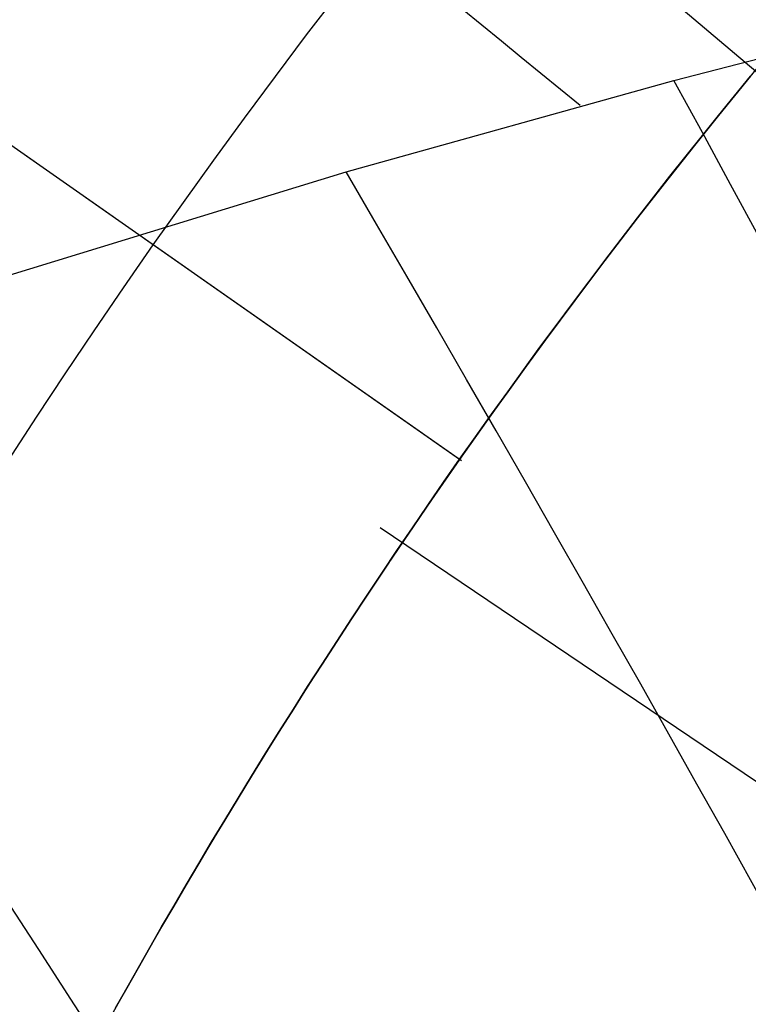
# Model space of a CAD drawing. Extents: x 35624 to 36541, y 4015 to 4839.
# Tile 89 of 150: x 36338.97 to 36340.92, y 4155.69 to 4158.32. Entities that reach past the tile are written whole.
import ezdxf

# ---------------------------------------------------------------- set-up
doc = ezdxf.new("R2010")
doc.units = 0
for name, color, linetype in [('FUSTO_INTERNO', 200, 'CONTINUOUS'), ('IGES_LEVEL_1', 4, 'CONTINUOUS'), ('PREDEFINITO', 7, 'CONTINUOUS')]:
    doc.layers.add(name, color=color, linetype=linetype)

msp = doc.modelspace()

# ---------------------------------------------------------------- linework, layer by layer
at = {"layer": 'FUSTO_INTERNO'}
for p, q in [((36340.15309530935, 4157.13949425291, -154.6564491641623), (36335.23881058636, 4160.581848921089, -154.6564491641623)), ((36340.14788693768, 4157.14312314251, -154.6564491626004), (36338.50979075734, 4158.290572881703, -154.6564491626)), ((36340.14788693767, 4157.143123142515, -206.6554839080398), (36338.50979075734, 4158.290572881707, -206.6554839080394)), ((36338.51026974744, 4158.291256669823, -156.6564254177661), (36340.14836465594, 4157.143805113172, -156.6564254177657)), ((36338.51026974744, 4158.291256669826, -198.6555076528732), (36340.14836465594, 4157.143805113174, -198.6555076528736)), ((36338.5102697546, 4158.291256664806, -162.6564254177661), (36340.14836466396, 4157.143805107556, -162.6564254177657)), ((36338.5102697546, 4158.291256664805, -204.6555076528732), (36340.14836466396, 4157.143805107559, -204.6555076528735)), ((36340.88275014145, 4158.11570119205, -156.9145238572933), (36340.92526154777, 4158.167721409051, -156.9452597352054)), ((36340.92526154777, 4158.167721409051, -162.3675911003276), (36340.88275014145, 4158.115701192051, -162.3983269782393)), ((36340.88275014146, 4158.115701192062, -198.9136060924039), (36340.92526154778, 4158.167721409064, -198.9443419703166)), ((36340.92526154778, 4158.16772140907, -204.3666733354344), (36340.88275014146, 4158.115701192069, -204.3974092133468)), ((36340.83994562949, 4158.062888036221, -156.8854086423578), (36340.88275014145, 4158.11570119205, -156.9145238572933)), ((36340.88275014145, 4158.115701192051, -162.3983269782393), (36340.83994562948, 4158.062888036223, -162.4274421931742)), ((36340.83994562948, 4158.062888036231, -198.884490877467), (36340.88275014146, 4158.115701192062, -198.9136060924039)), ((36340.88275014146, 4158.115701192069, -204.3974092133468), (36340.83994562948, 4158.062888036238, -204.4265244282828)), ((36340.79689688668, 4158.009321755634, -156.8579455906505), (36340.83994562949, 4158.062888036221, -156.8854086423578)), ((36340.83994562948, 4158.062888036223, -162.4274421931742), (36340.79689688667, 4158.00932175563, -162.4549052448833)), ((36340.79689688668, 4158.009321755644, -198.8570278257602), (36340.83994562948, 4158.062888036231, -198.884490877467)), ((36340.83994562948, 4158.062888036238, -204.4265244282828), (36340.79689688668, 4158.009321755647, -204.4539874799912)), ((36340.75371828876, 4157.955131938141, -156.8322030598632), (36340.79689688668, 4158.009321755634, -156.8579455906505)), ((36340.79689688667, 4158.00932175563, -162.4549052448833), (36340.75371828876, 4157.955131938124, -162.4806477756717)), ((36340.75371828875, 4157.955131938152, -198.8312852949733), (36340.79689688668, 4158.009321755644, -198.8570278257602)), ((36340.79689688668, 4158.009321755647, -204.4539874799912), (36340.75371828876, 4157.955131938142, -204.4797300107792)), ((36340.71043265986, 4157.900341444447, -156.8081881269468), (36340.75371828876, 4157.955131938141, -156.8322030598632)), ((36340.75371828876, 4157.955131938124, -162.4806477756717), (36340.7104326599, 4157.900341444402, -162.5046627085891)), ((36340.71043265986, 4157.900341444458, -198.807270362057), (36340.75371828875, 4157.955131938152, -198.8312852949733)), ((36340.75371828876, 4157.955131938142, -204.4797300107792), (36340.7104326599, 4157.900341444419, -204.5037449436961)), ((36340.66706282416, 4157.844973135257, -156.7859078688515), (36340.71043265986, 4157.900341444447, -156.8081881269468)), ((36340.7104326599, 4157.900341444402, -162.5046627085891), (36340.66706282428, 4157.844973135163, -162.5269429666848)), ((36340.66706282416, 4157.844973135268, -198.7849901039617), (36340.71043265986, 4157.900341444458, -198.807270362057)), ((36340.7104326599, 4157.900341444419, -204.5037449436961), (36340.66706282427, 4157.844973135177, -204.5260252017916)), ((36340.62363160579, 4157.789049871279, -156.765369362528), (36340.66706282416, 4157.844973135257, -156.7859078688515)), ((36340.66706282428, 4157.844973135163, -162.5269429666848), (36340.62363160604, 4157.7890498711, -162.5474814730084)), ((36340.62363160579, 4157.78904987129, -198.7644515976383), (36340.66706282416, 4157.844973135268, -198.7849901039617)), ((36340.66706282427, 4157.844973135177, -204.5260252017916), (36340.62363160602, 4157.789049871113, -204.5465637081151)), ((36340.58016182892, 4157.732594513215, -156.7465796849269), (36340.62363160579, 4157.789049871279, -156.765369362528)), ((36340.62363160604, 4157.7890498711, -162.5474814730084), (36340.58016182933, 4157.732594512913, -162.5662711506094)), ((36340.58016182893, 4157.732594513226, -198.745661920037), (36340.62363160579, 4157.78904987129, -198.7644515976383)), ((36340.62363160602, 4157.789049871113, -204.5465637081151), (36340.58016182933, 4157.732594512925, -204.5653533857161)), ((36340.53667631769, 4157.675629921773, -156.7295459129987), (36340.58016182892, 4157.732594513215, -156.7465796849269)), ((36340.58016182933, 4157.732594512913, -162.5662711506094), (36340.53667631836, 4157.675629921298, -162.5833049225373)), ((36340.53667631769, 4157.675629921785, -198.7286281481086), (36340.58016182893, 4157.732594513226, -198.745661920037)), ((36340.58016182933, 4157.732594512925, -204.5653533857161), (36340.53667631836, 4157.675629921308, -204.582387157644)), ((36340.49319789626, 4157.618178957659, -156.7142751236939), (36340.53667631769, 4157.675629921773, -156.7295459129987)), ((36340.53667631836, 4157.675629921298, -162.5833049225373), (36340.49319789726, 4157.618178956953, -162.5985757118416)), ((36340.49319789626, 4157.618178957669, -198.7133573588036), (36340.53667631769, 4157.675629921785, -198.7286281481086)), ((36340.53667631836, 4157.675629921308, -204.582387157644), (36340.49319789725, 4157.618178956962, -204.5976579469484)), ((36340.44974938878, 4157.560264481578, -156.7007743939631), (36340.49319789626, 4157.618178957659, -156.7142751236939)), ((36340.49319789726, 4157.618178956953, -162.5985757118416), (36340.44974939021, 4157.560264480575, -162.6120764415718)), ((36340.44974938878, 4157.560264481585, -198.6998566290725), (36340.49319789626, 4157.618178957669, -198.7133573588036)), ((36340.49319789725, 4157.618178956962, -204.5976579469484), (36340.44974939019, 4157.560264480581, -204.6111586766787)), ((36340.40635361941, 4157.501909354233, -156.6890508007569), (36340.44974938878, 4157.560264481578, -156.7007743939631)), ((36340.44974939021, 4157.560264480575, -162.6120764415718), (36340.40635362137, 4157.501909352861, -162.6238000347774)), ((36340.40635361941, 4157.501909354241, -198.688133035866), (36340.44974938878, 4157.560264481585, -198.6998566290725)), ((36340.44974939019, 4157.560264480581, -204.6111586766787), (36340.40635362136, 4157.501909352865, -204.6228822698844)), ((36340.3630334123, 4157.443136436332, -156.6791114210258), (36340.40635361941, 4157.501909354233, -156.6890508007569)), ((36340.40635362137, 4157.501909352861, -162.6238000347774), (36340.3630334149, 4157.443136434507, -162.6337394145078)), ((36340.36303341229, 4157.443136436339, -198.6781936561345), (36340.40635361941, 4157.501909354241, -198.688133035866)), ((36340.40635362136, 4157.501909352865, -204.6228822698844), (36340.36303341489, 4157.44313643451, -204.6328216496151)), ((36340.31981159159, 4157.383968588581, -156.6709633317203), (36340.3630334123, 4157.443136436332, -156.6791114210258)), ((36340.31981159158, 4157.383968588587, -198.6700455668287), (36340.36303341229, 4157.443136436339, -198.6781936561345)), ((36340.3630334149, 4157.443136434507, -162.6337394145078), (36340.31981159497, 4157.383968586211, -162.6418875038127)), ((36340.36303341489, 4157.44313643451, -204.6328216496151), (36340.31981159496, 4157.383968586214, -204.6409697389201)), ((36340.27671098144, 4157.324428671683, -156.664613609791), (36340.31981159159, 4157.383968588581, -156.6709633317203)), ((36340.27671098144, 4157.324428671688, -198.6636958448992), (36340.31981159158, 4157.383968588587, -198.6700455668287)), ((36340.31981159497, 4157.383968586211, -162.6418875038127), (36340.27671098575, 4157.324428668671, -162.6482372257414)), ((36340.31981159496, 4157.383968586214, -204.6409697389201), (36340.27671098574, 4157.324428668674, -204.6473194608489)), ((36340.23375440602, 4157.264539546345, -156.6600693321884), (36340.27671098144, 4157.324428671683, -156.664613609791)), ((36340.27671098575, 4157.324428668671, -162.6482372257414), (36340.2337544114, 4157.264539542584, -162.6527815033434)), ((36340.23375440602, 4157.26453954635, -198.6591515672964), (36340.27671098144, 4157.324428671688, -198.6636958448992)), ((36340.27671098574, 4157.324428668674, -204.6473194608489), (36340.23375441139, 4157.264539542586, -204.6518637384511)), ((36340.19096468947, 4157.204324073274, -156.6573375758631), (36340.23375440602, 4157.264539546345, -156.6600693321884)), ((36340.19096468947, 4157.204324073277, -198.656419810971), (36340.23375440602, 4157.26453954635, -198.6591515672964)), ((36340.2337544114, 4157.264539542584, -162.6527815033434), (36340.19096469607, 4157.204324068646, -162.6555132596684)), ((36340.23375441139, 4157.264539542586, -204.6518637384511), (36340.19096469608, 4157.204324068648, -204.6545954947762)), ((36340.19096469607, 4157.204324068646, -162.6555132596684), (36340.14788694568, 4157.143123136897, -162.656425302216)), ((36340.19096469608, 4157.204324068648, -204.6545954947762), (36340.14788694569, 4157.143123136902, -204.6555075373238)), ((36340.14836465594, 4157.143805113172, -156.6564254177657), (36340.19096468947, 4157.204324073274, -156.6573375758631)), ((36340.14836465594, 4157.143805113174, -198.6555076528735), (36340.19096468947, 4157.204324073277, -198.656419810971)), ((36340.10557057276, 4157.082422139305, -156.6573578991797), (36340.14836465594, 4157.143805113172, -156.6564254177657)), ((36340.10557057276, 4157.082422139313, -198.6564401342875), (36340.14836465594, 4157.143805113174, -198.6555076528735)), ((36340.14788694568, 4157.143123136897, -162.656425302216), (36340.10557057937, 4157.082422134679, -162.6554929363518)), ((36340.14788694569, 4157.143123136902, -204.6555075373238), (36340.10557057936, 4157.082422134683, -204.6545751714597)), ((36340.14788693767, 4157.143123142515, -206.6554839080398), (36340.14788693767, 4157.143123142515, -204.6555075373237)), ((36340.14788693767, 4157.143123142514, -198.6555077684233), (36340.14788693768, 4157.143123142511, -162.6564253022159)), ((36340.14788693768, 4157.14312314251, -156.6564255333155), (36340.14788693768, 4157.14312314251, -154.6564491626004)), ((36340.0636043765, 4157.021646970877, -156.6601091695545), (36340.10557057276, 4157.082422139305, -156.6573578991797)), ((36340.0636043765, 4157.021646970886, -198.6591914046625), (36340.10557057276, 4157.082422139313, -198.6564401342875)), ((36340.10557057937, 4157.082422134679, -162.6554929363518), (36340.06360438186, 4157.021646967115, -162.652741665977)), ((36340.10557057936, 4157.082422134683, -204.6545751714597), (36340.06360438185, 4157.021646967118, -204.6518239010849)), ((36340.02200202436, 4156.9608268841, -156.6646722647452), (36340.0636043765, 4157.021646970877, -156.6601091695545)), ((36340.02200202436, 4156.960826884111, -198.6637544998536), (36340.0636043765, 4157.021646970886, -198.6591914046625)), ((36340.06360438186, 4157.021646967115, -162.652741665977), (36340.02200202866, 4156.960826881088, -162.6481785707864)), ((36340.06360438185, 4157.021646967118, -204.6518239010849), (36340.02200202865, 4156.960826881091, -204.6472608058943)), ((36339.98077719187, 4156.899991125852, -156.6710401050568), (36340.02200202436, 4156.9608268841, -156.6646722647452)), ((36339.98077719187, 4156.899991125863, -198.6701223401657), (36340.02200202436, 4156.960826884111, -198.6637544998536)), ((36340.02200202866, 4156.960826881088, -162.6481785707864), (36339.98077719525, 4156.899991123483, -162.6418107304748)), ((36340.02200202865, 4156.960826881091, -204.6472608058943), (36339.98077719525, 4156.899991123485, -204.6408929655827)), ((36339.93994355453, 4156.83916894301, -156.6792056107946), (36339.98077719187, 4156.899991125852, -156.6710401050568)), ((36339.93994355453, 4156.839168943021, -198.6782878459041), (36339.98077719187, 4156.899991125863, -198.6701223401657)), ((36339.98077719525, 4156.899991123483, -162.6418107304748), (36339.93994355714, 4156.839168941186, -162.6336452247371)), ((36339.98077719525, 4156.899991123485, -204.6408929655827), (36339.93994355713, 4156.839168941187, -204.632727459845)), ((36339.89951478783, 4156.77838958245, -156.6891617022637), (36339.93994355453, 4156.83916894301, -156.6792056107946)), ((36339.93994355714, 4156.839168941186, -162.6336452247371), (36339.89951478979, 4156.77838958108, -162.6236891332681)), ((36339.89951478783, 4156.77838958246, -198.6882439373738), (36339.93994355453, 4156.839168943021, -198.6782878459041)), ((36339.93994355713, 4156.839168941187, -204.632727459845), (36339.89951478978, 4156.778389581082, -204.622771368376)), ((36339.85950456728, 4156.71768229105, -156.7009012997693), (36339.89951478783, 4156.77838958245, -156.6891617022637)), ((36339.89951478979, 4156.77838958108, -162.6236891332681), (36339.8595045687, 4156.717682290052, -162.6119495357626)), ((36339.85950456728, 4156.717682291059, -198.6999835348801), (36339.89951478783, 4156.77838958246, -198.6882439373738)), ((36339.89951478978, 4156.778389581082, -204.622771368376), (36339.8595045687, 4156.717682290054, -204.6110317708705)), ((36339.81992656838, 4156.657076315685, -156.7144173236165), (36339.85950456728, 4156.71768229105, -156.7009012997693)), ((36339.8595045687, 4156.717682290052, -162.6119495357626), (36339.81992656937, 4156.657076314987, -162.5984335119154)), ((36339.81992656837, 4156.657076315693, -198.7134995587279), (36339.85950456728, 4156.717682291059, -198.6999835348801)), ((36339.8595045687, 4156.717682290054, -204.6110317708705), (36339.81992656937, 4156.657076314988, -204.5975157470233)), ((36339.78079446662, 4156.596600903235, -156.7297026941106), (36339.81992656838, 4156.657076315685, -156.7144173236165)), ((36339.78079446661, 4156.59660090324, -198.7287849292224), (36339.81992656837, 4156.657076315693, -198.7134995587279)), ((36339.81992656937, 4156.657076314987, -162.5984335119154), (36339.78079446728, 4156.596600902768, -162.5831481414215)), ((36339.81992656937, 4156.657076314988, -204.5975157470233), (36339.78079446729, 4156.59660090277, -204.5822303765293)), ((36339.74212193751, 4156.536285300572, -156.7467503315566), (36339.78079446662, 4156.596600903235, -156.7297026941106)), ((36339.78079446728, 4156.596600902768, -162.5831481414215), (36339.74212193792, 4156.53628530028, -162.5661005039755)), ((36339.74212193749, 4156.536285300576, -198.7458325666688), (36339.78079446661, 4156.59660090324, -198.7287849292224)), ((36339.78079446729, 4156.59660090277, -204.5822303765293), (36339.74212193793, 4156.536285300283, -204.5651827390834)), ((36339.70392265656, 4156.476158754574, -156.7655531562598), (36339.74212193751, 4156.536285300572, -156.7467503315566)), ((36339.74212193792, 4156.53628530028, -162.5661005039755), (36339.70392265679, 4156.47615875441, -162.5472976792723)), ((36339.70392265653, 4156.476158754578, -198.7646353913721), (36339.74212193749, 4156.536285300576, -198.7458325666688)), ((36339.74212193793, 4156.536285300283, -204.5651827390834), (36339.7039226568, 4156.476158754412, -204.5463799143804)), ((36339.66621029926, 4156.41625051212, -156.7861040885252), (36339.70392265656, 4156.476158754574, -156.7655531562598)), ((36339.70392265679, 4156.47615875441, -162.5472976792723), (36339.66621029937, 4156.416250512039, -162.5267467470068)), ((36339.66621029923, 4156.416250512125, -198.7851863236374), (36339.70392265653, 4156.476158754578, -198.7646353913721)), ((36339.7039226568, 4156.476158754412, -204.5463799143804), (36339.66621029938, 4156.416250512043, -204.525828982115)), ((36339.62899854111, 4156.356589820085, -156.8083960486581), (36339.66621029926, 4156.41625051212, -156.7861040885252)), ((36339.66621029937, 4156.416250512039, -162.5267467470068), (36339.62899854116, 4156.356589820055, -162.5044547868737)), ((36339.62899854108, 4156.35658982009, -198.8074782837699), (36339.66621029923, 4156.416250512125, -198.7851863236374)), ((36339.66621029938, 4156.416250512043, -204.525828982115), (36339.62899854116, 4156.35658982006, -204.5035370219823)), ((36339.59230105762, 4156.297205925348, -156.8324219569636), (36339.62899854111, 4156.356589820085, -156.8083960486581)), ((36339.62899854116, 4156.356589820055, -162.5044547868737), (36339.59230105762, 4156.297205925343, -162.4804288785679)), ((36339.59230105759, 4156.297205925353, -198.8315041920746), (36339.62899854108, 4156.35658982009, -198.8074782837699)), ((36339.62899854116, 4156.35658982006, -204.5035370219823), (36339.59230105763, 4156.297205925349, -204.4795111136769)), ((36339.55613152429, 4156.238128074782, -156.8581747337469), (36339.59230105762, 4156.297205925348, -156.8324219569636)), ((36339.59230105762, 4156.297205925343, -162.4804288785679), (36339.55613152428, 4156.238128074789, -162.4546761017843)), ((36339.55613152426, 4156.23812807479, -198.8572569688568), (36339.59230105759, 4156.297205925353, -198.8315041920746)), ((36339.59230105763, 4156.297205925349, -204.4795111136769), (36339.55613152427, 4156.238128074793, -204.4537583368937)), ((36339.52050361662, 4156.179385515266, -156.8856472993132), (36339.55613152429, 4156.238128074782, -156.8581747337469)), ((36339.55613152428, 4156.238128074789, -162.4546761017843), (36339.52050361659, 4156.179385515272, -162.4272035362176)), ((36339.52050361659, 4156.179385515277, -198.8847295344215), (36339.55613152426, 4156.23812807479, -198.8572569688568)), ((36339.55613152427, 4156.238128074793, -204.4537583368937), (36339.5205036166, 4156.179385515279, -204.4262857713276)), ((36339.48549998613, 4156.121129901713, -156.9147713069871), (36339.52050361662, 4156.179385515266, -156.8856472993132)), ((36339.52050361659, 4156.179385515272, -162.4272035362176), (36339.48549998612, 4156.121129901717, -162.3980795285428)), ((36339.48549998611, 4156.121129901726, -198.9138535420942), (36339.52050361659, 4156.179385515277, -198.8847295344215)), ((36339.5205036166, 4156.179385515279, -204.4262857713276), (36339.48549998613, 4156.121129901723, -204.3971617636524)), ((36339.45114135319, 4156.06342075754, -156.9455152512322), (36339.48549998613, 4156.121129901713, -156.9147713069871)), ((36339.48549998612, 4156.121129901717, -162.3980795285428), (36339.45114135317, 4156.063420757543, -162.3673355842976)), ((36339.45114135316, 4156.063420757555, -198.9445974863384), (36339.48549998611, 4156.121129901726, -198.9138535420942)), ((36339.48549998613, 4156.121129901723, -204.3971617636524), (36339.45114135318, 4156.063420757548, -204.3664178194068)), ((36339.41743224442, 4156.006287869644, -156.9778602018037), (36339.45114135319, 4156.06342075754, -156.9455152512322)), ((36339.45114135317, 4156.063420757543, -162.3673355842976), (36339.41743224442, 4156.006287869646, -162.3349906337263)), ((36339.4174322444, 4156.00628786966, -198.9769424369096), (36339.45114135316, 4156.063420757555, -198.9445974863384)), ((36339.45114135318, 4156.063420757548, -204.3664178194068), (36339.41743224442, 4156.006287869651, -204.3340728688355)), ((36339.38437718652, 4155.949761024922, -157.011787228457), (36339.41743224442, 4156.006287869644, -156.9778602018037)), ((36339.41743224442, 4156.006287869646, -162.3349906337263), (36339.38437718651, 4155.949761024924, -162.3010636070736)), ((36339.3843771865, 4155.949761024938, -199.0108694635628), (36339.4174322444, 4156.00628786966, -198.9769424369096)), ((36339.41743224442, 4156.006287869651, -204.3340728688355), (36339.38437718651, 4155.949761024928, -204.3001458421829)), ((36339.35198070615, 4155.89387001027, -157.0472774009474), (36339.38437718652, 4155.949761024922, -157.011787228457)), ((36339.38437718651, 4155.949761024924, -162.3010636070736), (36339.35198070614, 4155.89387001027, -162.2655734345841)), ((36339.35198070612, 4155.893870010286, -199.0463596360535), (36339.3843771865, 4155.949761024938, -199.0108694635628)), ((36339.38437718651, 4155.949761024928, -204.3001458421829), (36339.35198070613, 4155.893870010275, -204.2646556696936)), ((36339.32024732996, 4155.838644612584, -157.0843117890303), (36339.35198070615, 4155.89387001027, -157.0472774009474)), ((36339.35198070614, 4155.89387001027, -162.2655734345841), (36339.32024732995, 4155.838644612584, -162.2285390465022)), ((36339.32024732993, 4155.8386446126, -199.0833940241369), (36339.35198070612, 4155.893870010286, -199.0463596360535)), ((36339.35198070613, 4155.893870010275, -204.2646556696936), (36339.32024732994, 4155.838644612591, -204.2276212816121)), ((36339.28918158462, 4155.78411461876, -157.1228714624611), (36339.32024732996, 4155.838644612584, -157.0843117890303)), ((36339.32024732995, 4155.838644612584, -162.2285390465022), (36339.28918158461, 4155.784114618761, -162.1899793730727)), ((36339.28918158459, 4155.784114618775, -199.1219536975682), (36339.32024732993, 4155.8386446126, -199.0833940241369)), ((36339.32024732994, 4155.838644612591, -204.2276212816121), (36339.2891815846, 4155.784114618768, -204.1890616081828)), ((36339.25878799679, 4155.730309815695, -157.162937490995), (36339.28918158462, 4155.78411461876, -157.1228714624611)), ((36339.28918158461, 4155.784114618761, -162.1899793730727), (36339.25878799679, 4155.730309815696, -162.14991334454)), ((36339.25878799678, 4155.730309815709, -199.1620197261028), (36339.28918158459, 4155.784114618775, -199.1219536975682)), ((36339.2891815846, 4155.784114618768, -204.1890616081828), (36339.25878799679, 4155.730309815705, -204.1489955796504)), ((36339.22907109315, 4155.677259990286, -157.2044909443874), (36339.25878799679, 4155.730309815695, -157.162937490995)), ((36339.25878799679, 4155.730309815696, -162.14991334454), (36339.22907109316, 4155.677259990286, -162.1083598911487)), ((36339.22907109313, 4155.677259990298, -199.2035731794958), (36339.25878799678, 4155.730309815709, -199.1620197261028)), ((36339.25878799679, 4155.730309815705, -204.1489955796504), (36339.22907109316, 4155.677259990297, -204.1074421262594))]:
    msp.add_line(p, q, dxfattribs=at)
at = {"layer": 'FUSTO_INTERNO', "extrusion": (0.8190474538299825, -0.5737257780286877, -7.824359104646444e-13)}
msp.add_circle((24254.17794297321, -159.6564253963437, 27377.14791050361), 2.999999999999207, dxfattribs=at)
at = {"layer": 'FUSTO_INTERNO', "extrusion": (0.8190474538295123, -0.5737257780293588, -3.74021769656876e-14)}
msp.add_circle((24254.17794299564, -201.6555076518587, 27377.14791048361), 3.000000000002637, dxfattribs=at)
at = {"layer": 'FUSTO_INTERNO', "extrusion": (5.973068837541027e-06, -1.442026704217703e-05, 0.9999999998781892)}
msp.add_arc((36202.10238455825, 4253.81776364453, -184.9988621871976), 153.4335571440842, 269.9851426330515, 0.0358529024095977, dxfattribs=at)
at = {"layer": 'FUSTO_INTERNO'}
for centre, radius, start, end in [((36202.06339247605, 4253.916306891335, -193.153372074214), 151.5287816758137, 314.9996421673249, 0), ((36202.06339668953, 4253.916306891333, -193.153372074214), 166.5287774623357, 314.9996736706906, 3.129e-13), ((36354.01146024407, 4147.432000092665, -206.6554839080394), 18.92644604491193, 89.12196653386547, 200.8572677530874), ((36354.01146024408, 4147.432000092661, -154.6564491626), 18.92644604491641, 89.12196653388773, 200.8572677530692), ((36354.01146024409, 4147.432000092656, -154.6564491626), 18.92644604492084, 89.12196653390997, 200.8572677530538), ((36354.01146024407, 4147.432000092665, -206.6554839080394), 18.92644604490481, 89.12196653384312, 200.8572677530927), ((36354.01146024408, 4147.432000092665, -180.6559665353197), 18.92644604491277, 89.12196653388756, 200.8572677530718), ((36354.01146024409, 4147.432000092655, -154.6564491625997), 17.92644604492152, 89.12196653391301, 200.8572677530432), ((36354.01146024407, 4147.432000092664, -206.6554839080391), 17.9264460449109, 89.12196653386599, 200.8572677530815), ((36354.0114602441, 4147.432000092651, -154.6564491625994), 16.92644604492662, 89.1219665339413, 200.8572677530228), ((36354.01146024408, 4147.432000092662, -206.6554839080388), 16.926446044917, 89.12196653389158, 200.8572677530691), ((36354.01146024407, 4147.432000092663, -180.6559665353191), 16.92644604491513, 89.12196653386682, 200.8572677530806)]:
    msp.add_arc(centre, radius, start, end, dxfattribs=at)
at = {"layer": 'FUSTO_INTERNO', "extrusion": (2.038042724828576e-05, -2.038052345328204e-05, 0.9999999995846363)}
msp.add_arc((36202.21394253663, 4253.771787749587, -159.5004293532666), 153.3241927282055, 314.9977771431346, 0.0527909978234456, dxfattribs=at)
at = {"layer": 'IGES_LEVEL_1'}
for p, q in [((36342.24655777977, 4157.071055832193, -110.3353187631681), (36339.50166595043, 4159.400724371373, -108.4374437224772)), ((36340.72076927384, 4158.156740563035, -318.1260778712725), (36341.60038403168, 4158.381219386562, -317.9114216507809)), ((36339.84474392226, 4157.91209117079, -318.3219239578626), (36340.72076927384, 4158.156740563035, -318.1260778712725)), ((36338.93302514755, 4157.632584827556, -318.5072854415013), (36339.84474392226, 4157.91209117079, -318.3219239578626))]:
    msp.add_line(p, q, dxfattribs=at)
at = {"layer": 'IGES_LEVEL_1', "extrusion": (3.242475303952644e-08, 4.027019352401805e-16, 0.9999999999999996)}
msp.add_arc((36144.5877265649, 4312.185793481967, -319.7296755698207), 200.0000000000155, 270.0000000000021, 359.9999999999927, dxfattribs=at)
msp.add_arc((36144.5877265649, 4312.185793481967, -319.7296755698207), 200.0000000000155, 270.0000000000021, 359.9999999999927, dxfattribs=at)
at = {"layer": 'IGES_LEVEL_1', "extrusion": (0.6334349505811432, 0.773795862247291, -0.0003563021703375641)}
msp.add_arc((-25476.71140050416, -280.4353216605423, 26236.94977844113), 29.95240436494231, 251.4737434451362, 268.939099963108, dxfattribs=at)
at = {"layer": 'IGES_LEVEL_1', "extrusion": (0.8482986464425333, 0.5106089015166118, 0.1402424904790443)}
msp.add_arc((-15173.99189601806, -4966.784251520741, 32906.36129150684), 16.10686835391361, 180.5636820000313, 253.5853421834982, dxfattribs=at)
at = {"layer": 'IGES_LEVEL_1', "extrusion": (0.8388522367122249, 0.5299820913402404, 0.124281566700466)}
msp.add_arc((-15890.49300154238, -4394.523687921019, 32647.81744347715), 16.10495258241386, 180.5426217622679, 254.3932212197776, dxfattribs=at)
at = {"layer": 'IGES_LEVEL_1', "extrusion": (0.8162404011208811, 0.5699684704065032, 0.0942738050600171)}
msp.add_arc((-17391.75968159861, -3334.734067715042, 32000.08311123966), 16.10020578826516, 180.4974594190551, 256.0881199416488, dxfattribs=at)
at = {"layer": 'IGES_LEVEL_1', "extrusion": (0.7899161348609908, 0.6093363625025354, 0.06885998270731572)}
msp.add_arc((-18899.06887424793, -2458.447636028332, 31213.45049033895), 16.09453333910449, 180.4515808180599, 257.7338429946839, dxfattribs=at)
at = {"layer": 'IGES_LEVEL_1', "extrusion": (0.7725210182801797, 0.632526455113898, 0.05587092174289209)}
msp.add_arc((-19800.05393196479, -2020.644533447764, 30680.82335637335), 16.09069631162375, 180.4241592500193, 258.6587917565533, dxfattribs=at)
at = {"layer": 'PREDEFINITO'}
msp.add_line((36339.93560656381, 4156.96154032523, -152.6564491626), (36354.04137733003, 4147.441697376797, -142.3697434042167), dxfattribs=at)

doc.saveas('drawing.dxf')
